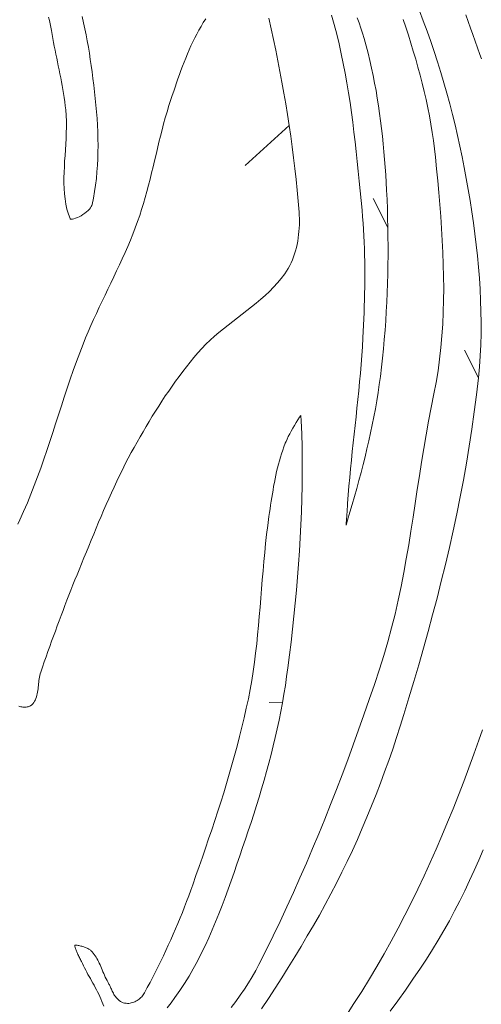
# Model space of a CAD drawing. Header units: inches. Extents: x -12 to 23, y -13.2 to 21.7.
# Tile 65 of 75: x 10.8 to 13.2, y 11.8 to 17.1. Entities that reach past the tile are written whole.
import ezdxf

# ---------------------------------------------------------------- set-up
doc = ezdxf.new("R2010")
doc.units = ezdxf.units.IN
doc.header["$MEASUREMENT"] = 0
doc.layers.get('0').update_dxf_attribs({"lineweight": 0})

msp = doc.modelspace()

# ---------------------------------------------------------------- linework, layer by layer
at = {"color": 7, "linetype": 'Continuous', "lineweight": 0}
for p, q in [((10.9155, 17.0999), (10.9199, 17.0821)), ((11.1028, 17.0709), (11.0953, 17.1032)), ((11.7425, 17.0713), (11.7551, 17.091)), ((12.0934, 17.0957), (12.1057, 17.0387)), ((12.4278, 17.1118), (12.4422, 17.0604)), ((12.5743, 17.0693), (12.5639, 17.0966)), ((12.8099, 17.0886), (12.8241, 17.0465)), ((12.9175, 17.0806), (12.8966, 17.1348)), ((13.1443, 17.1133), (13.1567, 17.0778)), ((10.9199, 17.0821), (10.924, 17.0642)), ((10.924, 17.0642), (10.9277, 17.0461)), ((10.9277, 17.0461), (10.9309, 17.0283)), ((11.1099, 17.0385), (11.1028, 17.0709)), ((11.1164, 17.0059), (11.1099, 17.0385)), ((11.7187, 17.0308), (11.7304, 17.0512)), ((11.7304, 17.0512), (11.7425, 17.0713)), ((12.1057, 17.0387), (12.1178, 16.9817)), ((12.4422, 17.0604), (12.4555, 17.0088)), ((12.584, 17.0418), (12.5743, 17.0693)), ((12.5931, 17.0141), (12.584, 17.0418)), ((12.8241, 17.0465), (12.8379, 17.0042)), ((12.9377, 17.0261), (12.9175, 17.0806)), ((13.1567, 17.0778), (13.1691, 17.0424)), ((13.1691, 17.0424), (13.1816, 17.0071)), ((10.9309, 17.0283), (10.9345, 17.0072)), ((10.9345, 17.0072), (10.9383, 16.9865)), ((10.9383, 16.9865), (10.9422, 16.9657)), ((11.1225, 16.9732), (11.1164, 17.0059)), ((11.6864, 16.9683), (11.6968, 16.9894)), ((11.6968, 16.9894), (11.7075, 17.0102)), ((11.7075, 17.0102), (11.7187, 17.0308)), ((12.4555, 17.0088), (12.468, 16.9571)), ((12.6015, 16.9862), (12.5931, 17.0141)), ((12.6123, 16.9472), (12.6015, 16.9862)), ((12.8379, 17.0042), (12.8514, 16.9617)), ((12.9572, 16.9713), (12.9377, 17.0261)), ((13.1816, 17.0071), (13.1943, 16.9718)), ((10.9422, 16.9657), (10.9463, 16.9448)), ((10.9463, 16.9448), (10.9505, 16.924)), ((11.1283, 16.9405), (11.1225, 16.9732)), ((11.1336, 16.9076), (11.1283, 16.9405)), ((11.6669, 16.9255), (11.6765, 16.947)), ((11.6765, 16.947), (11.6864, 16.9683)), ((12.1178, 16.9817), (12.1295, 16.9246)), ((12.468, 16.9571), (12.4796, 16.9052)), ((12.6225, 16.9078), (12.6123, 16.9472)), ((12.8514, 16.9617), (12.8645, 16.9191)), ((12.9759, 16.9163), (12.9572, 16.9713)), ((13.1943, 16.9718), (13.2071, 16.9366)), ((13.2071, 16.9366), (13.2201, 16.9014)), ((10.9505, 16.924), (10.9547, 16.9031)), ((10.9547, 16.9031), (10.9591, 16.8822)), ((10.9591, 16.8822), (10.9635, 16.8613)), ((11.1387, 16.8748), (11.1336, 16.9076)), ((11.6399, 16.8601), (11.6486, 16.8821)), ((11.6486, 16.8821), (11.6576, 16.9039)), ((11.6576, 16.9039), (11.6669, 16.9255)), ((12.1295, 16.9246), (12.1409, 16.8674)), ((12.4796, 16.9052), (12.4903, 16.8532)), ((12.6322, 16.8682), (12.6225, 16.9078)), ((12.8645, 16.9191), (12.8772, 16.8763)), ((12.994, 16.861), (12.9759, 16.9163)), ((13.2201, 16.9014), (13.2289, 16.8777)), ((10.9635, 16.8613), (10.9678, 16.8403)), ((10.9678, 16.8403), (10.9722, 16.8193)), ((11.1435, 16.842), (11.1387, 16.8748)), ((11.1481, 16.8092), (11.1435, 16.842)), ((11.6231, 16.816), (11.6314, 16.8381)), ((11.6314, 16.8381), (11.6399, 16.8601)), ((12.1409, 16.8674), (12.1519, 16.8101)), ((12.4903, 16.8532), (12.5003, 16.8011)), ((12.6413, 16.8284), (12.6322, 16.8682)), ((12.6498, 16.7885), (12.6413, 16.8284)), ((12.8772, 16.8763), (12.8894, 16.8334)), ((12.8894, 16.8334), (12.9011, 16.7904)), ((13.0113, 16.8054), (12.994, 16.861)), ((10.9722, 16.8193), (10.9765, 16.7982)), ((10.9765, 16.7982), (10.9807, 16.7771)), ((10.9807, 16.7771), (10.9847, 16.7559)), ((11.1528, 16.7737), (11.1481, 16.8092)), ((11.1573, 16.738), (11.1528, 16.7737)), ((11.6071, 16.7715), (11.615, 16.7938)), ((11.615, 16.7938), (11.6231, 16.816)), ((12.1519, 16.8101), (12.1625, 16.7527)), ((12.5003, 16.8011), (12.5096, 16.7489)), ((12.6578, 16.7484), (12.6498, 16.7885)), ((12.9011, 16.7904), (12.9122, 16.7472)), ((13.028, 16.7497), (13.0113, 16.8054)), ((10.9847, 16.7559), (10.9887, 16.7347)), ((10.9887, 16.7347), (10.9924, 16.7134)), ((11.1616, 16.7023), (11.1573, 16.738)), ((11.5841, 16.7045), (11.5917, 16.7268)), ((11.5917, 16.7268), (11.5994, 16.7492)), ((11.5994, 16.7492), (11.6071, 16.7715)), ((12.1625, 16.7527), (12.1728, 16.6953)), ((12.5096, 16.7489), (12.5182, 16.6966)), ((12.6652, 16.7082), (12.6578, 16.7484)), ((12.9122, 16.7472), (12.9228, 16.7038)), ((13.0439, 16.6938), (13.028, 16.7497)), ((10.9924, 16.7134), (10.9959, 16.692)), ((10.9959, 16.692), (10.9992, 16.6706)), ((10.9992, 16.6706), (11.0022, 16.649)), ((11.1655, 16.6665), (11.1616, 16.7023)), ((11.5692, 16.6599), (11.5766, 16.6822)), ((11.5766, 16.6822), (11.5841, 16.7045)), ((12.1728, 16.6953), (12.1826, 16.6378)), ((12.5182, 16.6966), (12.5263, 16.6443)), ((12.6721, 16.6678), (12.6652, 16.7082)), ((12.6786, 16.6273), (12.6721, 16.6678)), ((12.9228, 16.7038), (12.9328, 16.6603)), ((13.0591, 16.6377), (13.0439, 16.6938)), ((11.0022, 16.649), (11.0049, 16.6274)), ((11.0049, 16.6274), (11.0073, 16.6056)), ((11.169, 16.6307), (11.1655, 16.6665)), ((11.1721, 16.5949), (11.169, 16.6307)), ((11.5488, 16.5956), (11.5587, 16.6279)), ((11.5587, 16.6279), (11.5692, 16.6599)), ((12.1826, 16.6378), (12.192, 16.5803)), ((12.5263, 16.6443), (12.5338, 16.5919)), ((12.6845, 16.5866), (12.6786, 16.6273)), ((12.9328, 16.6603), (12.9421, 16.6167)), ((12.9421, 16.6167), (12.9508, 16.5729)), ((13.0737, 16.5814), (13.0591, 16.6377)), ((11.0073, 16.6056), (11.0097, 16.5751)), ((11.0097, 16.5751), (11.0109, 16.5444)), ((11.1747, 16.559), (11.1721, 16.5949)), ((11.5305, 16.5307), (11.5394, 16.5632)), ((11.5394, 16.5632), (11.5488, 16.5956)), ((12.192, 16.5803), (12.2009, 16.5227)), ((12.5338, 16.5919), (12.5407, 16.5395)), ((12.69, 16.5459), (12.6845, 16.5866)), ((12.9508, 16.5729), (12.9587, 16.529)), ((13.0875, 16.525), (13.0737, 16.5814)), ((11.0112, 16.5137), (11.0106, 16.4831)), ((11.0109, 16.5444), (11.0112, 16.5137)), ((11.1769, 16.5231), (11.1747, 16.559)), ((11.1785, 16.4873), (11.1769, 16.5231)), ((11.5219, 16.4981), (11.5305, 16.5307)), ((12.2009, 16.5227), (12.2094, 16.465)), ((12.5407, 16.5395), (12.5473, 16.487)), ((12.6951, 16.5051), (12.69, 16.5459)), ((12.9587, 16.529), (12.966, 16.485)), ((13.1006, 16.4684), (13.0875, 16.525)), ((11.0106, 16.4831), (11.0094, 16.4525)), ((11.1795, 16.4515), (11.1785, 16.4873)), ((11.5055, 16.4325), (11.5136, 16.4653)), ((11.5136, 16.4653), (11.5219, 16.4981)), ((12.2094, 16.465), (12.2174, 16.4073)), ((12.5473, 16.487), (12.5535, 16.4346)), ((12.6997, 16.4641), (12.6951, 16.5051)), ((12.7039, 16.4231), (12.6997, 16.4641)), ((12.966, 16.485), (12.9724, 16.4409)), ((13.113, 16.4118), (13.1006, 16.4684)), ((11.0077, 16.422), (11.0057, 16.3917)), ((11.0094, 16.4525), (11.0077, 16.422)), ((11.1799, 16.4158), (11.1795, 16.4515)), ((11.1797, 16.3802), (11.1799, 16.4158)), ((11.4976, 16.3997), (11.5055, 16.4325)), ((12.2174, 16.4073), (12.2249, 16.3495)), ((12.5535, 16.4346), (12.5593, 16.3822)), ((12.7077, 16.3821), (12.7039, 16.4231)), ((12.9724, 16.4409), (12.9781, 16.3966)), ((13.1247, 16.355), (13.113, 16.4118)), ((11.0037, 16.3615), (11.0017, 16.3316)), ((11.0057, 16.3917), (11.0037, 16.3615)), ((11.1787, 16.3446), (11.1797, 16.3802)), ((11.482, 16.3339), (11.4898, 16.3668)), ((11.4898, 16.3668), (11.4976, 16.3997)), ((12.5593, 16.3822), (12.5649, 16.3299)), ((12.7112, 16.341), (12.7077, 16.3821)), ((12.9781, 16.3966), (12.9829, 16.3524)), ((12.9829, 16.3524), (12.989, 16.2896)), ((13.1362, 16.2967), (13.1247, 16.355)), ((11, 16.3018), (10.9986, 16.2723)), ((11.0017, 16.3316), (11, 16.3018)), ((11.1744, 16.2739), (11.177, 16.3092)), ((11.177, 16.3092), (11.1787, 16.3446)), ((11.4663, 16.2682), (11.4742, 16.301)), ((11.4742, 16.301), (11.482, 16.3339)), ((12.2249, 16.3495), (12.2318, 16.2917)), ((12.5649, 16.3299), (12.5703, 16.2776)), ((12.7143, 16.2999), (12.7112, 16.341)), ((12.7171, 16.2587), (12.7143, 16.2999)), ((10.9986, 16.2723), (10.9979, 16.2431)), ((11.1711, 16.2387), (11.1744, 16.2739)), ((11.4583, 16.2354), (11.4663, 16.2682)), ((12.2318, 16.2917), (12.2382, 16.2338)), ((12.5703, 16.2776), (12.5755, 16.2253)), ((12.7195, 16.2175), (12.7171, 16.2587)), ((12.989, 16.2896), (12.9949, 16.2266)), ((13.1471, 16.2381), (13.1362, 16.2967)), ((10.9979, 16.2431), (10.9978, 16.2142)), ((10.9978, 16.2142), (10.9987, 16.1856)), ((11.1617, 16.1688), (11.1668, 16.2037)), ((11.1668, 16.2037), (11.1711, 16.2387)), ((11.4414, 16.1701), (11.45, 16.2027)), ((11.45, 16.2027), (11.4583, 16.2354)), ((12.2382, 16.2338), (12.244, 16.1758)), ((12.5755, 16.2253), (12.5806, 16.1732)), ((12.7216, 16.1763), (12.7195, 16.2175)), ((12.9949, 16.2266), (13.0006, 16.1633)), ((13.1576, 16.1795), (13.1471, 16.2381)), ((10.9987, 16.1856), (11.0006, 16.1575)), ((11.0006, 16.1575), (11.0036, 16.1297)), ((11.1556, 16.1342), (11.1617, 16.1688)), ((11.4324, 16.1375), (11.4414, 16.1701)), ((12.244, 16.1758), (12.2492, 16.1178)), ((12.5806, 16.1732), (12.5856, 16.1211)), ((12.7239, 16.1265), (12.7216, 16.1763)), ((13.0006, 16.1633), (13.006, 16.0998)), ((13.1676, 16.1206), (13.1576, 16.1795)), ((11.0036, 16.1297), (11.0081, 16.1024)), ((11.0081, 16.1024), (11.0139, 16.0756)), ((11.144, 16.0892), (11.1469, 16.095)), ((11.1469, 16.095), (11.1487, 16.1008)), ((11.1487, 16.1008), (11.1556, 16.1342)), ((11.4131, 16.0729), (11.423, 16.1052)), ((11.423, 16.1052), (11.4324, 16.1375)), ((12.2492, 16.1178), (12.2538, 16.0598)), ((12.5856, 16.1211), (12.5906, 16.0689)), ((12.7258, 16.0766), (12.7239, 16.1265)), ((13.006, 16.0998), (13.0109, 16.0361)), ((13.1769, 16.0617), (13.1676, 16.1206)), ((11.0139, 16.0756), (11.0215, 16.0492)), ((11.0215, 16.0492), (11.0303, 16.0246)), ((11.0795, 16.0346), (11.0896, 16.0401)), ((11.0896, 16.0401), (11.0997, 16.0463)), ((11.0997, 16.0463), (11.1093, 16.0531)), ((11.1093, 16.0531), (11.1183, 16.0603)), ((11.1183, 16.0603), (11.1265, 16.0677)), ((11.1265, 16.0677), (11.1337, 16.0752)), ((11.1337, 16.0752), (11.1395, 16.0824)), ((11.1395, 16.0824), (11.144, 16.0892)), ((11.3916, 16.009), (11.4027, 16.0409)), ((11.4027, 16.0409), (11.4131, 16.0729)), ((12.2538, 16.0598), (12.2549, 16.0428)), ((12.2549, 16.0428), (12.2555, 16.0257)), ((12.5906, 16.0689), (12.5937, 16.0349)), ((12.7272, 16.0268), (12.7258, 16.0766)), ((13.1856, 16.0026), (13.1769, 16.0617)), ((11.0303, 16.0246), (11.0313, 16.0228)), ((11.0313, 16.0228), (11.0314, 16.0227)), ((11.0314, 16.0227), (11.0332, 16.0222)), ((11.0332, 16.0222), (11.0373, 16.0219)), ((11.0373, 16.0219), (11.0434, 16.0224)), ((11.0434, 16.0224), (11.0511, 16.0238)), ((11.0511, 16.0238), (11.0599, 16.0264)), ((11.0599, 16.0264), (11.0695, 16.03)), ((11.0695, 16.03), (11.0795, 16.0346)), ((11.3792, 15.9754), (11.3916, 16.009)), ((12.2555, 15.9911), (12.2547, 15.9737)), ((12.2555, 16.0257), (12.2557, 16.0084)), ((12.2557, 16.0084), (12.2555, 15.9911)), ((12.5937, 16.0349), (12.5964, 16.0007)), ((12.5964, 16.0007), (12.5987, 15.9665)), ((12.7284, 15.9769), (12.7272, 16.0268)), ((13.0109, 16.0361), (13.0153, 15.9722)), ((13.1935, 15.9435), (13.1856, 16.0026)), ((11.3527, 15.9089), (11.3662, 15.942)), ((11.3662, 15.942), (11.3792, 15.9754)), ((12.2518, 15.9389), (12.2496, 15.9215)), ((12.2535, 15.9563), (12.2518, 15.9389)), ((12.2547, 15.9737), (12.2535, 15.9563)), ((12.5987, 15.9665), (12.6006, 15.9323)), ((12.6006, 15.9323), (12.6022, 15.8981)), ((12.7291, 15.927), (12.7284, 15.9769)), ((13.0153, 15.9722), (13.0191, 15.9082)), ((13.2008, 15.8843), (13.1935, 15.9435)), ((11.3387, 15.8759), (11.3527, 15.9089)), ((12.2436, 15.8871), (12.2398, 15.8701)), ((12.2469, 15.9042), (12.2436, 15.8871)), ((12.2496, 15.9215), (12.2469, 15.9042)), ((12.6022, 15.8981), (12.6034, 15.8639)), ((12.7294, 15.8771), (12.7291, 15.927)), ((13.0191, 15.9082), (13.0222, 15.8441)), ((13.2072, 15.825), (13.2008, 15.8843)), ((11.3096, 15.8103), (11.3243, 15.843)), ((11.3243, 15.843), (11.3387, 15.8759)), ((12.2304, 15.8367), (12.2248, 15.8204)), ((12.2354, 15.8533), (12.2304, 15.8367)), ((12.2398, 15.8701), (12.2354, 15.8533)), ((12.6034, 15.8639), (12.6043, 15.8297)), ((12.6043, 15.8297), (12.6049, 15.7955)), ((12.7288, 15.7772), (12.7293, 15.8271)), ((12.7293, 15.8271), (12.7294, 15.8771)), ((13.0222, 15.8441), (13.0246, 15.7801)), ((11.2794, 15.7453), (11.2946, 15.7778)), ((11.2946, 15.7778), (11.3096, 15.8103)), ((12.2118, 15.7887), (12.2043, 15.7734)), ((12.2186, 15.8044), (12.2118, 15.7887)), ((12.2248, 15.8204), (12.2186, 15.8044)), ((12.6049, 15.7955), (12.6052, 15.7614)), ((12.7279, 15.7274), (12.7288, 15.7772)), ((13.0246, 15.7801), (13.0261, 15.7161)), ((13.2128, 15.7658), (13.2072, 15.825)), ((11.264, 15.7129), (11.2794, 15.7453)), ((12.1778, 15.7301), (12.1588, 15.7051)), ((12.1873, 15.7441), (12.1778, 15.7301)), ((12.1961, 15.7585), (12.1873, 15.7441)), ((12.2043, 15.7734), (12.1961, 15.7585)), ((12.6053, 15.7273), (12.6051, 15.6932)), ((12.6052, 15.7614), (12.6053, 15.7273)), ((12.7266, 15.6775), (12.7279, 15.7274)), ((13.2175, 15.7064), (13.2128, 15.7658)), ((11.2329, 15.6481), (11.2485, 15.6805)), ((11.2485, 15.6805), (11.264, 15.7129)), ((12.1387, 15.6812), (12.1176, 15.6583)), ((12.1588, 15.7051), (12.1387, 15.6812)), ((12.6051, 15.6932), (12.6047, 15.6591)), ((12.7248, 15.6277), (12.7266, 15.6775)), ((13.0261, 15.7161), (13.0267, 15.6521)), ((13.2213, 15.6471), (13.2175, 15.7064)), ((11.2173, 15.6158), (11.2329, 15.6481)), ((12.0956, 15.6361), (12.0727, 15.6147)), ((12.1176, 15.6583), (12.0956, 15.6361)), ((12.604, 15.6251), (12.6032, 15.5911)), ((12.6047, 15.6591), (12.604, 15.6251)), ((12.7226, 15.5778), (12.7248, 15.6277)), ((13.0267, 15.6521), (13.0262, 15.5884)), ((13.2241, 15.5879), (13.2213, 15.6471)), ((11.1865, 15.551), (11.2018, 15.5834)), ((11.2018, 15.5834), (11.2173, 15.6158)), ((12.0251, 15.5735), (12.0006, 15.5536)), ((12.0492, 15.5938), (12.0251, 15.5735)), ((12.0727, 15.6147), (12.0492, 15.5938)), ((12.6032, 15.5911), (12.6022, 15.5571)), ((12.72, 15.5281), (12.7226, 15.5778)), ((13.0262, 15.5884), (13.0246, 15.5248)), ((13.2258, 15.5286), (13.2241, 15.5879)), ((11.1563, 15.4858), (11.1713, 15.5184)), ((11.1713, 15.5184), (11.1865, 15.551)), ((11.9506, 15.5146), (11.9254, 15.4953)), ((11.9757, 15.534), (11.9506, 15.5146)), ((12.0006, 15.5536), (11.9757, 15.534)), ((12.601, 15.5232), (12.5997, 15.4893)), ((12.6022, 15.5571), (12.601, 15.5232)), ((12.7169, 15.4784), (12.72, 15.5281)), ((13.0246, 15.5248), (13.0218, 15.4615)), ((13.2265, 15.4694), (13.2258, 15.5286)), ((11.1417, 15.4531), (11.1563, 15.4858)), ((11.9002, 15.4759), (11.8752, 15.4564)), ((11.9254, 15.4953), (11.9002, 15.4759)), ((12.5997, 15.4893), (12.5982, 15.4555)), ((12.7133, 15.4287), (12.7169, 15.4784)), ((13.0218, 15.4615), (13.0176, 15.3984)), ((13.2261, 15.4103), (13.2265, 15.4694)), ((11.1134, 15.3872), (11.1273, 15.4202)), ((11.1273, 15.4202), (11.1417, 15.4531)), ((11.8259, 15.4166), (11.8018, 15.3961)), ((11.8503, 15.4367), (11.8259, 15.4166)), ((11.8752, 15.4564), (11.8503, 15.4367)), ((12.5967, 15.4217), (12.595, 15.3878)), ((12.5982, 15.4555), (12.5967, 15.4217)), ((12.7093, 15.3791), (12.7133, 15.4287)), ((13.2245, 15.3512), (13.2261, 15.4103)), ((11.082, 15.3074), (11.1, 15.3539)), ((11.1, 15.3539), (11.1134, 15.3872)), ((11.7557, 15.3533), (11.7338, 15.3308)), ((11.7784, 15.375), (11.7557, 15.3533)), ((11.8018, 15.3961), (11.7784, 15.375)), ((12.595, 15.3878), (12.5924, 15.3407)), ((12.7047, 15.3295), (12.7093, 15.3791)), ((13.0176, 15.3984), (13.0121, 15.3357)), ((11.0647, 15.2607), (11.082, 15.3074)), ((11.7129, 15.3074), (11.6922, 15.283)), ((11.7338, 15.3308), (11.7129, 15.3074)), ((12.5924, 15.3407), (12.5893, 15.2935)), ((12.6997, 15.28), (12.7047, 15.3295)), ((13.0121, 15.3357), (13.0051, 15.2734)), ((13.2216, 15.2923), (13.2245, 15.3512)), ((11.0478, 15.2137), (11.0647, 15.2607)), ((11.6719, 15.2582), (11.652, 15.2332)), ((11.6922, 15.283), (11.6719, 15.2582)), ((12.5893, 15.2935), (12.5857, 15.2464)), ((12.6943, 15.2306), (12.6997, 15.28)), ((13.0051, 15.2734), (12.9966, 15.2115)), ((13.2175, 15.2335), (13.2216, 15.2923)), ((11.0315, 15.1665), (11.0478, 15.2137)), ((11.6324, 15.2079), (11.6132, 15.1823)), ((11.652, 15.2332), (11.6324, 15.2079)), ((12.5818, 15.1995), (12.5775, 15.1526)), ((12.5857, 15.2464), (12.5818, 15.1995)), ((12.6883, 15.1814), (12.6943, 15.2306)), ((12.9966, 15.2115), (12.9864, 15.1501)), ((13.2121, 15.1748), (13.2175, 15.2335)), ((11.0155, 15.1192), (11.0315, 15.1665)), ((11.5942, 15.1564), (11.5756, 15.1303)), ((11.6132, 15.1823), (11.5942, 15.1564)), ((12.5775, 15.1526), (12.573, 15.1058)), ((12.6825, 15.1383), (12.6883, 15.1814)), ((12.9864, 15.1501), (12.9744, 15.0896)), ((13.2019, 15.0835), (13.2121, 15.1748)), ((10.9997, 15.0718), (11.0155, 15.1192)), ((11.5574, 15.1039), (11.5394, 15.0774)), ((11.5756, 15.1303), (11.5574, 15.1039)), ((12.573, 15.1058), (12.5683, 15.059)), ((12.6692, 15.0524), (12.6761, 15.0953)), ((12.6761, 15.0953), (12.6825, 15.1383)), ((10.9842, 15.0243), (10.9997, 15.0718)), ((11.5216, 15.0506), (11.5042, 15.0237)), ((11.5394, 15.0774), (11.5216, 15.0506)), ((12.5683, 15.059), (12.5634, 15.0124)), ((12.6617, 15.0095), (12.6692, 15.0524)), ((12.9744, 15.0896), (12.9595, 15.0165)), ((13.1904, 14.9922), (13.2019, 15.0835)), ((10.9688, 14.9768), (10.9842, 15.0243)), ((11.487, 14.9966), (11.4701, 14.9693)), ((11.5042, 15.0237), (11.487, 14.9966)), ((12.5634, 15.0124), (12.5584, 14.9658)), ((12.6537, 14.9667), (12.6617, 15.0095)), ((12.9595, 15.0165), (12.9456, 14.9436)), ((13.1777, 14.9011), (13.1904, 14.9922)), ((10.9534, 14.9293), (10.9688, 14.9768)), ((11.4534, 14.9419), (11.437, 14.9143)), ((11.4701, 14.9693), (11.4534, 14.9419)), ((12.2385, 14.9357), (12.2294, 14.9207)), ((12.2476, 14.9501), (12.2385, 14.9357)), ((12.2566, 14.9636), (12.2476, 14.9501)), ((12.2637, 14.9737), (12.2566, 14.9636)), ((12.2653, 14.9448), (12.2637, 14.9737)), ((12.2681, 14.8755), (12.2653, 14.9448)), ((12.5584, 14.9658), (12.5533, 14.9194)), ((12.6452, 14.9239), (12.6537, 14.9667)), ((12.9456, 14.9436), (12.9326, 14.8706)), ((10.9224, 14.8343), (10.938, 14.8817)), ((10.938, 14.8817), (10.9534, 14.9293)), ((11.4207, 14.8866), (11.4047, 14.8588)), ((11.437, 14.9143), (11.4207, 14.8866)), ((12.212, 14.8901), (12.204, 14.8751)), ((12.2205, 14.9054), (12.212, 14.8901)), ((12.2294, 14.9207), (12.2205, 14.9054)), ((12.5533, 14.9194), (12.5482, 14.8729)), ((12.6267, 14.8385), (12.6362, 14.8812)), ((12.6362, 14.8812), (12.6452, 14.9239)), ((13.1637, 14.8102), (13.1777, 14.9011)), ((10.9066, 14.7869), (10.9224, 14.8343)), ((11.3889, 14.8309), (11.3733, 14.8029)), ((11.4047, 14.8588), (11.3889, 14.8309)), ((12.1846, 14.8352), (12.1801, 14.8247)), ((12.1901, 14.8473), (12.1846, 14.8352)), ((12.1966, 14.8607), (12.1901, 14.8473)), ((12.204, 14.8751), (12.1966, 14.8607)), ((12.27, 14.8061), (12.2681, 14.8755)), ((12.5482, 14.8729), (12.5432, 14.8266)), ((12.6169, 14.7959), (12.6267, 14.8385)), ((12.9326, 14.8706), (12.9202, 14.7974)), ((10.8905, 14.7397), (10.9066, 14.7869)), ((11.3578, 14.7749), (11.3416, 14.7448)), ((11.3733, 14.8029), (11.3578, 14.7749)), ((12.1665, 14.788), (12.1603, 14.7694)), ((12.1731, 14.8065), (12.1665, 14.788)), ((12.1801, 14.8247), (12.1731, 14.8065)), ((12.271, 14.7366), (12.27, 14.8061)), ((12.5382, 14.7803), (12.5334, 14.7341)), ((12.5432, 14.8266), (12.5382, 14.7803)), ((12.6066, 14.7533), (12.6169, 14.7959)), ((12.9202, 14.7974), (12.9084, 14.7241)), ((13.1485, 14.7194), (13.1637, 14.8102)), ((10.874, 14.6927), (10.8905, 14.7397)), ((11.3416, 14.7448), (11.3257, 14.7144)), ((12.1489, 14.7316), (12.1437, 14.7125)), ((12.1544, 14.7506), (12.1489, 14.7316)), ((12.1603, 14.7694), (12.1544, 14.7506)), ((12.2712, 14.6671), (12.271, 14.7366)), ((12.5334, 14.7341), (12.5288, 14.6879)), ((12.596, 14.7107), (12.6066, 14.7533)), ((12.9084, 14.7241), (12.897, 14.6508)), ((10.857, 14.6458), (10.874, 14.6927)), ((11.3102, 14.6839), (11.2951, 14.6532)), ((11.3257, 14.7144), (11.3102, 14.6839)), ((12.1342, 14.6738), (12.1299, 14.6543)), ((12.1388, 14.6932), (12.1342, 14.6738)), ((12.1437, 14.7125), (12.1388, 14.6932)), ((12.5288, 14.6879), (12.5244, 14.6418)), ((12.585, 14.6682), (12.596, 14.7107)), ((13.1323, 14.6287), (13.1485, 14.7194)), ((10.8395, 14.5992), (10.857, 14.6458)), ((11.2802, 14.6224), (11.2657, 14.5914)), ((11.2951, 14.6532), (11.2802, 14.6224)), ((12.1258, 14.6347), (12.122, 14.6149)), ((12.1299, 14.6543), (12.1258, 14.6347)), ((12.2705, 14.5976), (12.2712, 14.6671)), ((12.5244, 14.6418), (12.5204, 14.5957)), ((12.5621, 14.5833), (12.5737, 14.6257)), ((12.5737, 14.6257), (12.585, 14.6682)), ((12.897, 14.6508), (12.8858, 14.5772)), ((13.1149, 14.5382), (13.1323, 14.6287)), ((10.8213, 14.5528), (10.8395, 14.5992)), ((11.2657, 14.5914), (11.2514, 14.5602)), ((12.1148, 14.5752), (12.1115, 14.5553)), ((12.1183, 14.5951), (12.1148, 14.5752)), ((12.122, 14.6149), (12.1183, 14.5951)), ((12.2691, 14.528), (12.2705, 14.5976)), ((12.5204, 14.5957), (12.5167, 14.5497)), ((12.5502, 14.5409), (12.5621, 14.5833)), ((12.8858, 14.5772), (12.8746, 14.5037)), ((10.8023, 14.5067), (10.8213, 14.5528)), ((11.2374, 14.529), (11.2235, 14.4976)), ((11.2514, 14.5602), (11.2374, 14.529)), ((12.1052, 14.5152), (12.1021, 14.4951)), ((12.1083, 14.5352), (12.1052, 14.5152)), ((12.1115, 14.5553), (12.1083, 14.5352)), ((12.2669, 14.4585), (12.2691, 14.528)), ((12.5167, 14.5497), (12.5133, 14.5037)), ((12.5381, 14.4986), (12.5502, 14.5409)), ((13.0966, 14.4478), (13.1149, 14.5382)), ((10.7619, 14.4156), (10.7826, 14.461)), ((10.7826, 14.461), (10.8023, 14.5067)), ((11.2099, 14.4662), (11.1964, 14.4347)), ((11.2235, 14.4976), (11.2099, 14.4662)), ((12.0992, 14.4749), (12.0962, 14.4547)), ((12.1021, 14.4951), (12.0992, 14.4749)), ((12.5133, 14.5037), (12.5104, 14.4573)), ((12.5257, 14.4562), (12.5381, 14.4986)), ((12.8746, 14.5037), (12.8633, 14.43)), ((10.751, 14.3937), (10.7619, 14.4156)), ((11.1964, 14.4347), (11.1831, 14.4031)), ((12.0933, 14.4347), (12.0867, 14.3866)), ((12.0962, 14.4547), (12.0933, 14.4347)), ((12.264, 14.3889), (12.2669, 14.4585)), ((12.505, 14.3869), (12.5132, 14.414)), ((12.507, 14.4122), (12.5061, 14.4013)), ((12.5079, 14.4233), (12.507, 14.4122)), ((12.5088, 14.4346), (12.5079, 14.4233)), ((12.5097, 14.4461), (12.5088, 14.4346)), ((12.5104, 14.4573), (12.5097, 14.4461)), ((12.5132, 14.414), (12.5257, 14.4562)), ((12.8633, 14.43), (12.8517, 14.3563)), ((13.0772, 14.3576), (13.0966, 14.4478)), ((11.1699, 14.3714), (11.1568, 14.3397)), ((11.1831, 14.4031), (11.1699, 14.3714)), ((12.0867, 14.3866), (12.0808, 14.3384)), ((12.2605, 14.3193), (12.264, 14.3889)), ((12.5053, 14.3906), (12.505, 14.3869)), ((12.5061, 14.4013), (12.5053, 14.3906)), ((12.8517, 14.3563), (12.8397, 14.2825)), ((13.057, 14.2676), (13.0772, 14.3576)), ((11.1438, 14.308), (11.1308, 14.2762)), ((11.1568, 14.3397), (11.1438, 14.308)), ((12.0808, 14.3384), (12.0754, 14.2901)), ((12.2562, 14.2497), (12.2605, 14.3193)), ((11.1308, 14.2762), (11.1178, 14.2445)), ((12.0754, 14.2901), (12.0704, 14.2417)), ((12.2514, 14.1802), (12.2562, 14.2497)), ((12.8397, 14.2825), (12.827, 14.2086)), ((13.0358, 14.1777), (13.057, 14.2676)), ((11.1049, 14.2128), (11.0919, 14.1811)), ((11.1178, 14.2445), (11.1049, 14.2128)), ((12.0704, 14.2417), (12.0659, 14.1931)), ((12.827, 14.2086), (12.8136, 14.1347)), ((11.0789, 14.1494), (11.0678, 14.1223)), ((11.0919, 14.1811), (11.0789, 14.1494)), ((12.0616, 14.1445), (12.0576, 14.0958)), ((12.0659, 14.1931), (12.0616, 14.1445)), ((12.2459, 14.1106), (12.2514, 14.1802)), ((13.0139, 14.088), (13.0358, 14.1777)), ((11.0568, 14.0953), (11.0459, 14.0681)), ((11.0678, 14.1223), (11.0568, 14.0953)), ((12.0576, 14.0958), (12.0537, 14.0469)), ((12.24, 14.0411), (12.2459, 14.1106)), ((12.8136, 14.1347), (12.7992, 14.0608)), ((11.0351, 14.041), (11.0244, 14.0138)), ((11.0459, 14.0681), (11.0351, 14.041)), ((12.0537, 14.0469), (12.0498, 13.9981)), ((12.2334, 13.9717), (12.24, 14.0411)), ((12.7992, 14.0608), (12.7837, 13.9869)), ((12.9911, 13.9984), (13.0139, 14.088)), ((11.0138, 13.9865), (11.0033, 13.9593)), ((11.0244, 14.0138), (11.0138, 13.9865)), ((12.0498, 13.9981), (12.0458, 13.9492)), ((12.7837, 13.9869), (12.7669, 13.913)), ((12.9676, 13.909), (12.9911, 13.9984)), ((11.0033, 13.9593), (10.9929, 13.932)), ((12.0458, 13.9492), (12.0417, 13.9003)), ((12.2264, 13.9022), (12.2334, 13.9717)), ((10.9826, 13.9046), (10.9724, 13.8772)), ((10.9929, 13.932), (10.9826, 13.9046)), ((12.0417, 13.9003), (12.0374, 13.8513)), ((12.219, 13.8329), (12.2264, 13.9022)), ((12.7669, 13.913), (12.7487, 13.8391)), ((12.9435, 13.8198), (12.9676, 13.909)), ((10.9622, 13.8498), (10.9521, 13.8224)), ((10.9724, 13.8772), (10.9622, 13.8498)), ((12.0374, 13.8513), (12.0327, 13.8024)), ((12.2111, 13.7636), (12.219, 13.8329)), ((12.7487, 13.8391), (12.7289, 13.7653)), ((10.9421, 13.7949), (10.9322, 13.7674)), ((10.9521, 13.8224), (10.9421, 13.7949)), ((12.0327, 13.8024), (12.0276, 13.7534)), ((12.9187, 13.7308), (12.9435, 13.8198)), ((10.9223, 13.7399), (10.9125, 13.7124)), ((10.9322, 13.7674), (10.9223, 13.7399)), ((12.0276, 13.7534), (12.022, 13.7045)), ((12.2028, 13.6944), (12.2111, 13.7636)), ((12.7289, 13.7653), (12.7073, 13.6915)), ((12.8933, 13.6419), (12.9187, 13.7308)), ((10.9027, 13.6848), (10.8931, 13.6573)), ((10.9125, 13.7124), (10.9027, 13.6848)), ((12.022, 13.7045), (12.0158, 13.6556)), ((12.1941, 13.6253), (12.2028, 13.6944)), ((12.7073, 13.6915), (12.6838, 13.6179)), ((10.8834, 13.6297), (10.8739, 13.602)), ((10.8931, 13.6573), (10.8834, 13.6297)), ((12.0158, 13.6556), (12.0089, 13.6067)), ((12.1878, 13.5786), (12.1941, 13.6253)), ((12.8674, 13.5533), (12.8933, 13.6419)), ((10.8658, 13.5677), (10.8645, 13.5588)), ((10.8673, 13.5765), (10.8658, 13.5677)), ((10.8691, 13.5852), (10.8673, 13.5765)), ((10.8713, 13.5937), (10.8691, 13.5852)), ((10.8739, 13.602), (10.8713, 13.5937)), ((12.0089, 13.6067), (12.0012, 13.558)), ((12.1809, 13.5321), (12.1878, 13.5786)), ((12.6838, 13.6179), (12.6565, 13.5366)), ((10.8595, 13.5137), (10.8583, 13.5048)), ((10.8605, 13.5227), (10.8595, 13.5137)), ((10.8615, 13.5317), (10.8605, 13.5227)), ((10.8624, 13.5408), (10.8615, 13.5317)), ((10.8634, 13.5498), (10.8624, 13.5408)), ((10.8645, 13.5588), (10.8634, 13.5498)), ((12.0012, 13.558), (11.9926, 13.5093)), ((12.1733, 13.4857), (12.1809, 13.5321)), ((12.6565, 13.5366), (12.6289, 13.4558)), ((12.841, 13.4648), (12.8674, 13.5533)), ((10.8484, 13.4625), (10.8451, 13.4547)), ((10.8511, 13.4706), (10.8484, 13.4625)), ((10.8534, 13.4789), (10.8511, 13.4706)), ((10.8554, 13.4874), (10.8534, 13.4789)), ((10.857, 13.4961), (10.8554, 13.4874)), ((10.8583, 13.5048), (10.857, 13.4961)), ((11.9831, 13.4607), (11.9723, 13.4098)), ((11.9926, 13.5093), (11.9831, 13.4607)), ((12.1651, 13.4393), (12.1733, 13.4857)), ((12.8142, 13.3765), (12.841, 13.4648)), ((10.7625, 13.4195), (10.7574, 13.4213)), ((10.7678, 13.4181), (10.7625, 13.4195)), ((10.7733, 13.417), (10.7678, 13.4181)), ((10.7788, 13.4163), (10.7733, 13.417)), ((10.7844, 13.416), (10.7788, 13.4163)), ((10.79, 13.4159), (10.7844, 13.416)), ((10.7955, 13.4163), (10.79, 13.4159)), ((10.8009, 13.417), (10.7955, 13.4163)), ((10.8062, 13.4182), (10.8009, 13.417)), ((10.8112, 13.4196), (10.8062, 13.4182)), ((10.816, 13.4215), (10.8112, 13.4196)), ((10.8205, 13.4238), (10.816, 13.4215)), ((10.8246, 13.4264), (10.8205, 13.4238)), ((10.8284, 13.4295), (10.8246, 13.4264)), ((10.8316, 13.433), (10.8284, 13.4295)), ((10.8368, 13.4399), (10.8316, 13.433)), ((10.8413, 13.4471), (10.8368, 13.4399)), ((10.8451, 13.4547), (10.8413, 13.4471)), ((11.9723, 13.4098), (11.9608, 13.3591)), ((12.1563, 13.393), (12.1651, 13.4393)), ((12.6289, 13.4558), (12.6008, 13.3752)), ((11.9608, 13.3591), (11.9488, 13.3086)), ((12.1469, 13.3468), (12.1563, 13.393)), ((12.6008, 13.3752), (12.5723, 13.2948)), ((12.7949, 13.3148), (12.8142, 13.3765)), ((11.9488, 13.3086), (11.9363, 13.2582)), ((12.137, 13.3007), (12.1469, 13.3468)), ((12.775, 13.2533), (12.7949, 13.3148)), ((11.9363, 13.2582), (11.9232, 13.2079)), ((12.1156, 13.2087), (12.1266, 13.2546)), ((12.1266, 13.2546), (12.137, 13.3007)), ((12.5723, 13.2948), (12.5434, 13.2147)), ((12.7544, 13.192), (12.775, 13.2533)), ((13.2335, 13.2943), (13.2147, 13.2388)), ((11.9232, 13.2079), (11.9096, 13.1578)), ((12.1042, 13.1628), (12.1156, 13.2087)), ((12.5434, 13.2147), (12.514, 13.1348)), ((13.2147, 13.2388), (13.1886, 13.1653)), ((11.9096, 13.1578), (11.8957, 13.1078)), ((12.0923, 13.1171), (12.1042, 13.1628)), ((12.7332, 13.1309), (12.7544, 13.192)), ((13.1886, 13.1653), (13.1618, 13.092)), ((11.8957, 13.1078), (11.8812, 13.0579)), ((12.0799, 13.0714), (12.0923, 13.1171)), ((12.514, 13.1348), (12.4841, 13.0551)), ((12.7113, 13.07), (12.7332, 13.1309)), ((11.8812, 13.0579), (11.8664, 13.0082)), ((12.0671, 13.0259), (12.0799, 13.0714)), ((12.4841, 13.0551), (12.4536, 12.9757)), ((12.6887, 13.0093), (12.7113, 13.07)), ((13.1618, 13.092), (13.1344, 13.0189)), ((11.8664, 13.0082), (11.8513, 12.9586)), ((12.0539, 12.9804), (12.0671, 13.0259)), ((12.6654, 12.9488), (12.6887, 13.0093)), ((13.1344, 13.0189), (13.1063, 12.9461)), ((11.8513, 12.9586), (11.8358, 12.909)), ((12.0264, 12.8898), (12.0403, 12.9351)), ((12.0403, 12.9351), (12.0539, 12.9804)), ((12.4536, 12.9757), (12.4227, 12.8965)), ((12.6415, 12.8887), (12.6654, 12.9488)), ((13.1063, 12.9461), (13.0774, 12.8735)), ((11.8358, 12.909), (11.82, 12.8596)), ((12.0121, 12.8447), (12.0264, 12.8898)), ((12.4227, 12.8965), (12.3911, 12.8175)), ((12.6168, 12.8288), (12.6415, 12.8887)), ((11.82, 12.8596), (11.8039, 12.8103)), ((11.9974, 12.7997), (12.0121, 12.8447)), ((13.0774, 12.8735), (13.0479, 12.8011)), ((11.8039, 12.8103), (11.7876, 12.7611)), ((11.9825, 12.7548), (11.9974, 12.7997)), ((12.3911, 12.8175), (12.359, 12.7388)), ((12.5915, 12.7692), (12.6168, 12.8288)), ((13.0479, 12.8011), (13.0176, 12.729)), ((11.7876, 12.7611), (11.771, 12.712)), ((11.9673, 12.71), (11.9825, 12.7548)), ((12.359, 12.7388), (12.3262, 12.6603)), ((12.5654, 12.7099), (12.5915, 12.7692)), ((13.0176, 12.729), (12.9866, 12.6573)), ((11.771, 12.712), (11.7543, 12.6629)), ((11.9522, 12.6657), (11.9673, 12.71)), ((12.5387, 12.651), (12.5654, 12.7099)), ((11.7543, 12.6629), (11.7374, 12.614)), ((11.9218, 12.5768), (11.937, 12.6213)), ((11.937, 12.6213), (11.9522, 12.6657)), ((12.3262, 12.6603), (12.2929, 12.5821)), ((12.5112, 12.5924), (12.5387, 12.651)), ((12.9866, 12.6573), (12.9548, 12.5859)), ((13.2144, 12.5989), (13.2377, 12.6543)), ((11.7374, 12.614), (11.7204, 12.5651)), ((11.9065, 12.5324), (11.9218, 12.5768)), ((12.2929, 12.5821), (12.2588, 12.5041)), ((12.483, 12.5342), (12.5112, 12.5924)), ((12.9548, 12.5859), (12.9222, 12.5149)), ((13.1902, 12.5438), (13.2144, 12.5989)), ((11.7033, 12.5163), (11.6861, 12.4675)), ((11.7204, 12.5651), (11.7033, 12.5163)), ((11.891, 12.4881), (11.9065, 12.5324)), ((12.454, 12.4764), (12.483, 12.5342)), ((12.9222, 12.5149), (12.8887, 12.4444)), ((13.1652, 12.4892), (13.1902, 12.5438)), ((11.6861, 12.4675), (11.6755, 12.4378)), ((11.8752, 12.4439), (11.891, 12.4881)), ((12.2588, 12.5041), (12.2241, 12.4263)), ((12.4244, 12.419), (12.454, 12.4764)), ((13.1394, 12.435), (13.1652, 12.4892)), ((11.6755, 12.4378), (11.6646, 12.4081)), ((11.8591, 12.3998), (11.8752, 12.4439)), ((12.2241, 12.4263), (12.1887, 12.3488)), ((12.394, 12.362), (12.4244, 12.419)), ((12.8887, 12.4444), (12.8544, 12.3742)), ((13.1128, 12.3813), (13.1394, 12.435)), ((11.6534, 12.3785), (11.642, 12.349)), ((11.6646, 12.4081), (11.6534, 12.3785)), ((11.8426, 12.356), (11.8591, 12.3998)), ((12.3628, 12.3055), (12.394, 12.362)), ((12.8544, 12.3742), (12.8193, 12.3046)), ((13.0853, 12.3281), (13.1128, 12.3813)), ((11.6304, 12.3196), (11.6185, 12.2902)), ((11.642, 12.349), (11.6304, 12.3196)), ((11.8082, 12.2692), (11.8257, 12.3124)), ((11.8257, 12.3124), (11.8426, 12.356)), ((12.1887, 12.3488), (12.1525, 12.2716)), ((12.3309, 12.2494), (12.3628, 12.3055)), ((12.8193, 12.3046), (12.7832, 12.2354)), ((13.0569, 12.2754), (13.0853, 12.3281)), ((11.6064, 12.261), (11.594, 12.2318)), ((11.6185, 12.2902), (11.6064, 12.261)), ((11.7902, 12.2263), (11.8082, 12.2692)), ((12.1525, 12.2716), (12.1157, 12.1945)), ((13.0277, 12.2233), (13.0569, 12.2754)), ((11.5815, 12.2028), (11.5686, 12.1738)), ((11.594, 12.2318), (11.5815, 12.2028)), ((11.7715, 12.1838), (11.7902, 12.2263)), ((12.2982, 12.1938), (12.3309, 12.2494)), ((12.7832, 12.2354), (12.7463, 12.1668)), ((12.9976, 12.1718), (13.0277, 12.2233)), ((11.5686, 12.1738), (11.5556, 12.145)), ((11.7521, 12.1418), (11.7715, 12.1838)), ((12.1157, 12.1945), (12.078, 12.1177)), ((12.2646, 12.1378), (12.2982, 12.1938)), ((12.7463, 12.1668), (12.7085, 12.0987)), ((12.9667, 12.1209), (12.9976, 12.1718)), ((11.0568, 12.1435), (11.0562, 12.1433)), ((11.0562, 12.1433), (11.0563, 12.1422)), ((11.0563, 12.1422), (11.0567, 12.1384)), ((11.0567, 12.1384), (11.0574, 12.1346)), ((11.0579, 12.1439), (11.0568, 12.1435)), ((11.0574, 12.1346), (11.0583, 12.1306)), ((11.059, 12.1443), (11.0579, 12.1439)), ((11.0583, 12.1306), (11.0595, 12.1265)), ((11.0601, 12.1445), (11.059, 12.1443)), ((11.0595, 12.1265), (11.0608, 12.1223)), ((11.0611, 12.1447), (11.0601, 12.1445)), ((11.0608, 12.1223), (11.0624, 12.118)), ((11.0619, 12.1448), (11.0611, 12.1447)), ((11.0624, 12.1448), (11.0619, 12.1448)), ((11.0627, 12.1448), (11.0624, 12.1448)), ((11.0624, 12.118), (11.0642, 12.1135)), ((11.0632, 12.1448), (11.0627, 12.1448)), ((11.0679, 12.1441), (11.0632, 12.1448)), ((11.0642, 12.1135), (11.0661, 12.1089)), ((11.0661, 12.1089), (11.0682, 12.1043)), ((11.0731, 12.1432), (11.0679, 12.1441)), ((11.0682, 12.1043), (11.0705, 12.0995)), ((11.0705, 12.0995), (11.0729, 12.0946)), ((11.0729, 12.0946), (11.0754, 12.0897)), ((11.0783, 12.1422), (11.0731, 12.1432)), ((11.0835, 12.1411), (11.0783, 12.1422)), ((11.0886, 12.1399), (11.0835, 12.1411)), ((11.0937, 12.1386), (11.0886, 12.1399)), ((11.0987, 12.1372), (11.0937, 12.1386)), ((11.1036, 12.1357), (11.0987, 12.1372)), ((11.1084, 12.134), (11.1036, 12.1357)), ((11.113, 12.1323), (11.1084, 12.134)), ((11.1175, 12.1304), (11.113, 12.1323)), ((11.1219, 12.1284), (11.1175, 12.1304)), ((11.126, 12.1263), (11.1219, 12.1284)), ((11.13, 12.1241), (11.126, 12.1263)), ((11.1337, 12.1217), (11.13, 12.1241)), ((11.1373, 12.1193), (11.1337, 12.1217)), ((11.1406, 12.1168), (11.1373, 12.1193)), ((11.1437, 12.1141), (11.1406, 12.1168)), ((11.1466, 12.1114), (11.1437, 12.1141)), ((11.1494, 12.1085), (11.1466, 12.1114)), ((11.1548, 12.1021), (11.1494, 12.1085)), ((11.1599, 12.0954), (11.1548, 12.1021)), ((11.1648, 12.0883), (11.1599, 12.0954)), ((11.5423, 12.1163), (11.5289, 12.0876)), ((11.5556, 12.145), (11.5423, 12.1163)), ((11.7109, 12.0593), (11.7319, 12.1002)), ((11.7319, 12.1002), (11.7521, 12.1418)), ((12.078, 12.1177), (12.0394, 12.041)), ((12.2307, 12.0817), (12.2646, 12.1378)), ((12.7085, 12.0987), (12.6697, 12.0312)), ((12.9348, 12.0707), (12.9667, 12.1209)), ((11.0754, 12.0897), (11.078, 12.0846)), ((11.078, 12.0846), (11.0806, 12.0794)), ((11.0806, 12.0794), (11.0833, 12.0742)), ((11.0833, 12.0742), (11.086, 12.0688)), ((11.086, 12.0688), (11.0886, 12.0633)), ((11.0886, 12.0633), (11.0911, 12.058)), ((11.0911, 12.058), (11.0966, 12.0463)), ((11.0966, 12.0463), (11.1022, 12.0348)), ((11.1695, 12.0809), (11.1648, 12.0883)), ((11.174, 12.0732), (11.1695, 12.0809)), ((11.1784, 12.0652), (11.174, 12.0732)), ((11.1826, 12.057), (11.1784, 12.0652)), ((11.1867, 12.0485), (11.1826, 12.057)), ((11.1907, 12.0398), (11.1867, 12.0485)), ((11.5151, 12.0591), (11.5012, 12.0307)), ((11.5289, 12.0876), (11.5151, 12.0591)), ((11.689, 12.0189), (11.7109, 12.0593)), ((12.0394, 12.041), (12.0223, 12.0086)), ((12.1963, 12.0257), (12.2307, 12.0817)), ((12.9021, 12.0211), (12.9348, 12.0707)), ((11.1022, 12.0348), (11.108, 12.0234)), ((11.108, 12.0234), (11.114, 12.0119)), ((11.114, 12.0119), (11.1201, 12.0005)), ((11.1201, 12.0005), (11.1264, 11.989)), ((11.1264, 11.989), (11.1327, 11.9775)), ((11.1946, 12.0309), (11.1907, 12.0398)), ((11.1986, 12.0218), (11.1946, 12.0309)), ((11.2025, 12.0126), (11.1986, 12.0218)), ((11.2065, 12.0032), (11.2025, 12.0126)), ((11.2105, 11.9938), (11.2065, 12.0032)), ((11.2147, 11.9842), (11.2105, 11.9938)), ((11.4871, 12.0024), (11.4727, 11.9742)), ((11.5012, 12.0307), (11.4871, 12.0024)), ((11.6662, 11.9792), (11.689, 12.0189)), ((12.0223, 12.0086), (12.0035, 11.9759)), ((12.1615, 11.9699), (12.1963, 12.0257)), ((12.6697, 12.0312), (12.6299, 11.9644)), ((12.8623, 11.9626), (12.9021, 12.0211)), ((11.1327, 11.9775), (11.1392, 11.9659)), ((11.1392, 11.9659), (11.1456, 11.9543)), ((11.1456, 11.9543), (11.1521, 11.9426)), ((11.1521, 11.9426), (11.1585, 11.9308)), ((11.219, 11.9746), (11.2147, 11.9842)), ((11.2235, 11.9649), (11.219, 11.9746)), ((11.2283, 11.9553), (11.2235, 11.9649)), ((11.2333, 11.9457), (11.2283, 11.9553)), ((11.2384, 11.9366), (11.2333, 11.9457)), ((11.2407, 11.9325), (11.2384, 11.9366)), ((11.4582, 11.9461), (11.4434, 11.9182)), ((11.4727, 11.9742), (11.4582, 11.9461)), ((11.6173, 11.9019), (11.6423, 11.9402)), ((11.6423, 11.9402), (11.6662, 11.9792)), ((11.9834, 11.943), (11.9621, 11.9101)), ((12.0035, 11.9759), (11.9834, 11.943)), ((12.1262, 11.9144), (12.1615, 11.9699)), ((12.6299, 11.9644), (12.5892, 11.8981)), ((12.8223, 11.9048), (12.8623, 11.9626)), ((11.1585, 11.9308), (11.1649, 11.9189)), ((11.1649, 11.9189), (11.1712, 11.9069)), ((11.1712, 11.9069), (11.1775, 11.8948)), ((11.1775, 11.8948), (11.1835, 11.8825)), ((11.2427, 11.9285), (11.2407, 11.9325)), ((11.2448, 11.9242), (11.2427, 11.9285)), ((11.247, 11.9196), (11.2448, 11.9242)), ((11.2492, 11.9147), (11.247, 11.9196)), ((11.2515, 11.9096), (11.2492, 11.9147)), ((11.2539, 11.9043), (11.2515, 11.9096)), ((11.2564, 11.8989), (11.2539, 11.9043)), ((11.2591, 11.8934), (11.2564, 11.8989)), ((11.262, 11.8878), (11.2591, 11.8934)), ((11.2652, 11.8821), (11.262, 11.8878)), ((11.4251, 11.8848), (11.4215, 11.8795)), ((11.4282, 11.8899), (11.4251, 11.8848)), ((11.4434, 11.9182), (11.4282, 11.8899)), ((11.5912, 11.8645), (11.6173, 11.9019)), ((11.9621, 11.9101), (11.9396, 11.8771)), ((12.0904, 11.8592), (12.1262, 11.9144)), ((12.5892, 11.8981), (12.5474, 11.8325)), ((12.7821, 11.8478), (12.8223, 11.9048)), ((11.1835, 11.8825), (11.1894, 11.8701)), ((11.1894, 11.8701), (11.1951, 11.8575)), ((11.1951, 11.8575), (11.2006, 11.8447)), ((11.2006, 11.8447), (11.2058, 11.8317)), ((11.2058, 11.8317), (11.2106, 11.8185)), ((11.2686, 11.8764), (11.2652, 11.8821)), ((11.2725, 11.8707), (11.2686, 11.8764)), ((11.2767, 11.8651), (11.2725, 11.8707)), ((11.2815, 11.8596), (11.2767, 11.8651)), ((11.2869, 11.8543), (11.2815, 11.8596)), ((11.2929, 11.8493), (11.2869, 11.8543)), ((11.2995, 11.8448), (11.2929, 11.8493)), ((11.3068, 11.8409), (11.2995, 11.8448)), ((11.3147, 11.8376), (11.3068, 11.8409)), ((11.3221, 11.8356), (11.3147, 11.8376)), ((11.3296, 11.8343), (11.3221, 11.8356)), ((11.337, 11.8339), (11.3296, 11.8343)), ((11.3442, 11.8341), (11.337, 11.8339)), ((11.3511, 11.8349), (11.3442, 11.8341)), ((11.3579, 11.8363), (11.3511, 11.8349)), ((11.3644, 11.8381), (11.3579, 11.8363)), ((11.3708, 11.8404), (11.3644, 11.8381)), ((11.3769, 11.843), (11.3708, 11.8404)), ((11.3827, 11.846), (11.3769, 11.843)), ((11.3884, 11.8492), (11.3827, 11.846)), ((11.3938, 11.8528), (11.3884, 11.8492)), ((11.3991, 11.8566), (11.3938, 11.8528)), ((11.404, 11.8607), (11.3991, 11.8566)), ((11.4088, 11.865), (11.404, 11.8607)), ((11.4133, 11.8696), (11.4088, 11.865)), ((11.4175, 11.8744), (11.4133, 11.8696)), ((11.4215, 11.8795), (11.4175, 11.8744)), ((11.5486, 11.8105), (11.5704, 11.837)), ((11.5704, 11.837), (11.5912, 11.8645)), ((11.916, 11.8442), (11.8916, 11.8114)), ((11.9396, 11.8771), (11.916, 11.8442)), ((12.0539, 11.8045), (12.0904, 11.8592)), ((12.5474, 11.8325), (12.516, 11.7856)), ((12.7416, 11.7916), (12.7821, 11.8478))]:
    msp.add_line(p, q, dxfattribs=at)
at = {"color": 30, "linetype": 'Continuous', "lineweight": 0, "true_color": 0xff7e00}
for p, q in [((12.2009, 16.5227), (11.9665, 16.3089)), ((12.7284, 15.9769), (12.6502, 16.1328)), ((13.2121, 15.1748), (13.1373, 15.3222)), ((12.1651, 13.4393), (12.0944, 13.44))]:
    msp.add_line(p, q, dxfattribs=at)

doc.saveas('drawing.dxf')
